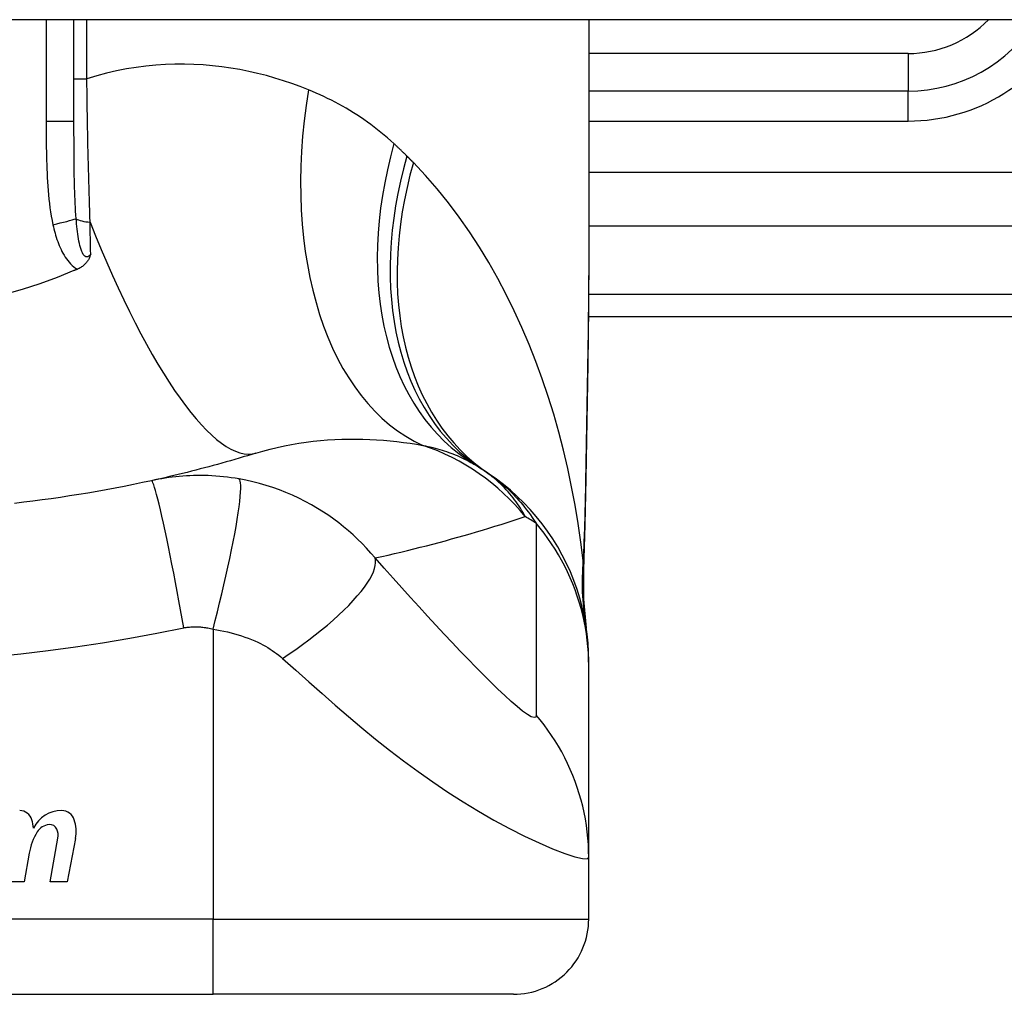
# Model space of a CAD drawing. Header units: inches. Extents: x 12 to 399, y 35 to 188.
# Tile 181 of 256: x 49.797 to 50.313, y 186.534 to 187.045. Entities that reach past the tile are written whole.
import ezdxf

# ---------------------------------------------------------------- set-up
doc = ezdxf.new("R2010")
doc.units = ezdxf.units.IN
doc.header["$MEASUREMENT"] = 0
doc.layers.add('Visible Edges(ANSI)', color=7, linetype='Continuous', lineweight=25)
doc.layers.add('Visible Tangent Edges(ANSI)', color=7, linetype='Continuous', lineweight=25)

msp = doc.modelspace()

# ---------------------------------------------------------------- linework, layer by layer
at = {"layer": 'Visible Edges(ANSI)'}
for p, q in [((53.86231792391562, 187.044693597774), (12.25731792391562, 187.0446935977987)), ((49.82549115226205, 186.9912982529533), (49.82549115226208, 187.0446935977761)), ((50.09517619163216, 187.0446935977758), (50.09517619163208, 186.922745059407)), ((50.26249902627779, 187.0072841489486), (50.09517619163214, 187.0072841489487)), ((50.09498827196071, 186.8891739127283), (50.45934941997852, 186.889173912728)), ((50.09517619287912, 186.70614453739), (50.09517619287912, 186.7085659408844)), ((50.09517619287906, 186.6057188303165), (50.09517619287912, 186.70614453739)), ((49.81303810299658, 186.5927140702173), (49.81709362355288, 186.6157140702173)), ((49.82628012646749, 186.6155662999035), (49.82183810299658, 186.5927140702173)), ((49.80208828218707, 186.6077140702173), (49.79944337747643, 186.5927140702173)), ((50.09517619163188, 186.5731817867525), (50.0951761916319, 186.6057188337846)), ((49.79944337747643, 186.5927140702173), (49.79064337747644, 186.5927140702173)), ((49.82183810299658, 186.5927140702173), (49.81303810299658, 186.5927140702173)), ((49.52431004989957, 186.5338117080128), (49.89832579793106, 186.5338117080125)), ((50.0558061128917, 186.5338117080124), (49.89832579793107, 186.5338117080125))]:
    msp.add_line(p, q, dxfattribs=at)
at = {"layer": 'Visible Edges(ANSI)', "flags": 128}
for points in [[(49.83424936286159, 186.921853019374), (49.83413055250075, 186.921470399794), (49.83400430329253, 186.9210901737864), (49.83386974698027, 186.9207127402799), (49.83372554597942, 186.9203376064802), (49.83356940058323, 186.9199625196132), (49.83339980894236, 186.9195878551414), (49.8332153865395, 186.9192141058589), (49.83301467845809, 186.9188417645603), (49.83279625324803, 186.9184712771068), (49.83255867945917, 186.9181031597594), (49.83230052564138, 186.9177378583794), (49.83202036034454, 186.9173758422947), (49.83171675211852, 186.9170176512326), (49.83138826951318, 186.916663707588), (49.83103939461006, 186.9163200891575), (49.8306749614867, 186.9159914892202), (49.83029567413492, 186.9156778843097), (49.82990221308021, 186.9153792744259), (49.82949523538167, 186.9150956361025), (49.8290754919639, 186.9148269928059), (49.82864361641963, 186.9145732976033), (49.82820033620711, 186.914334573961), (49.82774633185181, 186.9141107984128), (49.8272822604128, 186.9139019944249)], [(50.09517619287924, 186.9227450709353), (50.09503274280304, 186.8937316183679), (50.09467195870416, 186.8642307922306), (50.09419819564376, 186.8343431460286), (50.09371582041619, 186.8041692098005)], [(49.8272822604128, 186.9139019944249), (49.82720777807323, 186.9138700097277), (49.82713327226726, 186.913838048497), (49.82705876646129, 186.9138061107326), (49.82698423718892, 186.9137741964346), (49.82690970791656, 186.913742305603), (49.82683515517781, 186.9137104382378), (49.82676057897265, 186.9136785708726), (49.82668600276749, 186.9136467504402), (49.82661142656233, 186.9136149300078), (49.82653682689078, 186.9135831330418), (49.82646220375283, 186.9135513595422), (49.82638758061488, 186.9135196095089), (49.82631295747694, 186.9134878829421), (49.82623831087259, 186.9134561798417), (49.82616364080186, 186.9134245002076), (49.82608897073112, 186.9133928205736), (49.82601427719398, 186.9133611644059), (49.82593958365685, 186.9133295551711), (49.82586486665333, 186.9132979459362), (49.82579014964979, 186.9132663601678), (49.82571543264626, 186.9132347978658), (49.82564066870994, 186.9132032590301), (49.82556592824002, 186.9131717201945), (49.8254911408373, 186.9131402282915)], [(49.8254911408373, 186.9131402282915), (49.816604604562, 186.9095755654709), (49.80756844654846, 186.9063040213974), (49.79838989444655, 186.9033287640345), (49.78907612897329, 186.9006529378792)], [(49.92081839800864, 186.8175013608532), (49.91861356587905, 186.8168208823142), (49.9164020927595, 186.8161469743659), (49.91418397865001, 186.8154796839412), (49.91195922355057, 186.8148190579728), (49.90972780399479, 186.814165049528), (49.90748974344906, 186.8135177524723), (49.90524501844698, 186.8128771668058), (49.90299365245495, 186.8122433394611), (49.90073559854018, 186.8116162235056), (49.89847090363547, 186.8109959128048), (49.89619952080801, 186.8103824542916), (49.8939214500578, 186.8097757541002), (49.89163669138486, 186.809175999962), (49.88934522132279, 186.8085830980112), (49.88704706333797, 186.8079971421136), (49.88474217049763, 186.8074181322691), (49.88243056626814, 186.8068461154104), (49.88011222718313, 186.8062810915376), (49.87778712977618, 186.8057231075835), (49.87545529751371, 186.8051722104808), (49.8731167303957, 186.8046284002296), (49.87077138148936, 186.8040917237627), (49.86841925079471, 186.80356218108), (49.86606036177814, 186.8030398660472)], [(50.09517619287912, 186.7085659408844), (50.09508483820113, 186.7132104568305), (50.09480758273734, 186.7178898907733), (50.09434024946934, 186.7225933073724), (50.09367944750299, 186.7273094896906), (50.09282267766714, 186.7320267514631), (50.09176836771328, 186.7367329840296), (50.09051595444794, 186.7414159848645), (50.08906582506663, 186.7460633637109), (50.08741944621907, 186.7506626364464), (50.08557930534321, 186.7552015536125), (50.08354889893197, 186.7596678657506), (50.08133276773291, 186.7640497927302), (50.07893642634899, 186.7683357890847), (50.07636628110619, 186.7725149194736), (50.07362967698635, 186.7765767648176), (50.07073473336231, 186.7805116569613), (50.06769027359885, 186.7843106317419), (50.06450582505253, 186.7879655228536), (50.06119140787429, 186.7914691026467), (50.05775753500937, 186.7948149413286), (50.05421504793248, 186.797997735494), (50.05057505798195, 186.8010128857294), (50.04684880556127, 186.803856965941), (50.0430476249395, 186.8065273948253)], [(49.86606036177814, 186.8030398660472), (49.86133357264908, 186.8020192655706), (49.85660246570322, 186.8010324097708), (49.85185584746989, 186.80007681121), (49.8471005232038, 186.7991538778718), (49.84233682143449, 186.7982634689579), (49.8375650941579, 186.7974056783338), (49.83278571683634, 186.796580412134), (49.82799913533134, 186.7957876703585), (49.82320572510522, 186.7950274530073), (49.81840576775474, 186.7942997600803), (49.81359954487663, 186.7936044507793), (49.80878729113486, 186.7929415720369), (49.80396931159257, 186.7923110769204), (49.79914579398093, 186.7917129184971), (49.79431711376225, 186.7911470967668)], [(50.09371582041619, 186.8041692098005), (50.09321502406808, 186.7798643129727), (50.09237419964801, 186.7560653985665)], [(50.09237419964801, 186.7560653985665), (50.0924225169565, 186.7408895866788), (50.09391648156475, 186.7257700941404)]]:
    msp.add_lwpolyline(points, dxfattribs=at)
at = {"layer": 'Visible Edges(ANSI)'}
for centre, radius, start, end in [((50.26249902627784, 187.0860243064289), 0.078740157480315, 269.9999999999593, 328.3384884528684), ((49.97401914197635, 186.7106010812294), 0.1181102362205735, 56.47918401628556, 58.69993221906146), ((49.71131792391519, 186.3140159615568), 0.59381149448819, 56.03787205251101, 56.47918401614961), ((49.79698178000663, 186.6233394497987), 0.0067565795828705, 16.99279734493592, 89.47764635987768), ((49.8189515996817, 186.613724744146), 0.0163712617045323, 89.67879642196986, 153.9507817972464), ((49.81900413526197, 186.6230958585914), 0.0069999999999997, 18.47479057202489, 89.67879642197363), ((49.78508162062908, 186.6197028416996), 0.019199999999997, 3.616895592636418, 16.99279734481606), ((49.80743288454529, 186.6192298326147), 0.019200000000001, 348.9999999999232, 18.47479057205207), ((49.81333638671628, 186.6144420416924), 0.0084000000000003, 96.1026824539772, 147.6083346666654), ((49.81286861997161, 186.6188171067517), 0.0040000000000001, 23.54874513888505, 96.1026824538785), ((49.80901839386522, 186.6171390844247), 0.0082000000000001, 349.9922013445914, 23.54874513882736), ((49.83269172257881, 186.6027714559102), 0.0310000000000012, 148.5584146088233, 170.8256547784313), ((50.05580611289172, 186.5731817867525), 0.0393700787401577, 269.9999999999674, 0)]:
    msp.add_arc(centre, radius, start, end, dxfattribs=at)
at = {"layer": 'Visible Tangent Edges(ANSI)'}
for p, q in [((49.8109135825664, 187.0446935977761), (49.81091358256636, 186.9912982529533)), ((49.83223327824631, 187.0137384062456), (49.83223327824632, 187.0446935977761)), ((50.26249902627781, 187.0269691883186), (50.09517619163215, 187.0269691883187)), ((50.26249902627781, 187.0269691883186), (50.26249902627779, 187.0072841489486)), ((49.82549115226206, 187.0137384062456), (49.83223327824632, 187.0137384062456)), ((50.26249902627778, 186.9915361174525), (50.2624990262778, 187.0072841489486)), ((49.82549115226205, 186.9912982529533), (49.81091358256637, 186.9912982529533)), ((50.09517619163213, 186.9915361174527), (50.26249902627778, 186.9915361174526)), ((50.68526857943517, 186.9645366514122), (50.09517619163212, 186.9645366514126)), ((50.0951761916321, 186.9366978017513), (50.63923572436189, 186.936697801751)), ((50.45934941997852, 186.9007051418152), (50.09509064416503, 186.9007051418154)), ((49.89832579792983, 186.725260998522), (49.89832579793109, 186.5731817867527)), ((49.89832579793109, 186.5731817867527), (49.5243100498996, 186.5731817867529)), ((49.89832579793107, 186.5338117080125), (49.89832579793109, 186.5731817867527)), ((49.89832579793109, 186.5731817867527), (50.09517619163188, 186.5731817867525))]:
    msp.add_line(p, q, dxfattribs=at)
at = {"layer": 'Visible Tangent Edges(ANSI)', "flags": 128}
for points in [[(49.94833164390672, 187.0079301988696), (49.94404029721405, 187.0096077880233), (49.9396862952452, 187.0111930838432), (49.93527186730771, 187.0126815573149), (49.93079924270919, 187.0140686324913), (49.92627062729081, 187.0153497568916), (49.92168829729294, 187.0165203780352), (49.91705445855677, 187.0175759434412), (49.91237131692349, 187.0185119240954), (49.90764112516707, 187.0193237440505), (49.90286611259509, 187.0200068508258), (49.89804803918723, 187.0205575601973), (49.89318803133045, 187.0209721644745), (49.88828726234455, 187.0212461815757), (49.8833469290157, 187.0213751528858), (49.87836820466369, 187.021354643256), (49.87335228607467, 187.0211801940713), (49.86830034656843, 187.02084732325), (49.86321358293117, 187.0203515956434), (49.85809316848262, 187.0196885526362), (49.85294579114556, 187.0188537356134), (49.84778036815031, 187.0178439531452), (49.84260262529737, 187.0166565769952), (49.83741833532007, 187.0152889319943), (49.83223327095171, 187.0137384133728)], [(49.83390759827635, 186.9385973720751), (49.83380983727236, 186.9415941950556), (49.83371454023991, 186.9446075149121), (49.83362170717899, 186.9476366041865), (49.8335313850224, 186.9506806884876), (49.83344357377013, 186.9537390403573), (49.83335822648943, 186.9568109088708), (49.83327541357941, 186.9598955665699), (49.83319508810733, 186.9629922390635), (49.83311729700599, 186.9661001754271), (49.83304196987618, 186.9692187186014), (49.83296913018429, 186.9723475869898), (49.83289868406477, 186.9754865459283), (49.83283065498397, 186.9786353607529), (49.83276499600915, 186.9817938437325), (49.83270168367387, 186.9849617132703), (49.83264067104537, 186.9881387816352), (49.83258193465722, 186.9913242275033), (49.83252549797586, 186.9945161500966), (49.83247131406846, 186.9977133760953), (49.83241935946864, 187.0009147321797), (49.83236958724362, 187.0041190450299), (49.83232202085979, 187.0073251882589), (49.83227658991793, 187.0105320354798), (49.83223327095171, 187.0137384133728)], [(49.99312901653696, 186.9797217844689), (49.99145069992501, 186.9812417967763), (49.98975457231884, 186.9827309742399), (49.98804084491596, 186.9841893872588), (49.98630975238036, 186.9856171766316), (49.98456145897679, 186.9870144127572), (49.98279622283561, 186.9883812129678), (49.98101418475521, 186.9897176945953), (49.97921562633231, 186.9910239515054), (49.97740073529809, 186.9923000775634), (49.97556998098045, 186.9935460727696), (49.97372352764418, 186.994762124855), (49.97186142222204, 186.9959484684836), (49.96998375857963, 186.9971052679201), (49.96809060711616, 186.9982327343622), (49.96618206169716, 186.9993311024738), (49.96425821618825, 187.0004005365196), (49.96231907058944, 187.00144129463), (49.96036464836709, 187.002453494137), (49.95839523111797, 187.0034372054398), (49.95641105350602, 187.0043924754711), (49.95441235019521, 187.0053193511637), (49.95239937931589, 187.0062179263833), (49.95037237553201, 187.0070881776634), (49.94833164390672, 187.0079301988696)], [(49.81091358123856, 186.9912982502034), (49.81091494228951, 186.9890380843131), (49.81091954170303, 186.9867777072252), (49.81092822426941, 186.9845171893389), (49.81094183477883, 186.9822566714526), (49.81096135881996, 186.9799961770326), (49.81098801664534, 186.9777357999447), (49.81102284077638, 186.9754756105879), (49.81106695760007, 186.9732157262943), (49.81112139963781, 186.9709562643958), (49.81118766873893, 186.9686972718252), (49.81126754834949, 186.9664386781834), (49.81136277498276, 186.964180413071), (49.811475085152, 186.9619223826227), (49.81160621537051, 186.9596645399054), (49.81175794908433, 186.9574067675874), (49.81193188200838, 186.9551491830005), (49.81212956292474, 186.9528930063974), (49.81235437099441, 186.9506394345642), (49.81260973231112, 186.9483896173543), (49.81289911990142, 186.9461446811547), (49.81322605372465, 186.9439057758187), (49.81359395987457, 186.9416740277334), (49.8140063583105, 186.9394506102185), (49.81446672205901, 186.9372366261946)], [(49.82661478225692, 186.9403736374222), (49.82646922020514, 186.9423247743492), (49.82633879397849, 186.9442982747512), (49.82622244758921, 186.9462928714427), (49.82611905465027, 186.9483072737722), (49.82602753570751, 186.9503402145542), (49.82594678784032, 186.9523904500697), (49.8258757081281, 186.9544566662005), (49.82581317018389, 186.9565375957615), (49.82575816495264, 186.9586319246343), (49.82571019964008, 186.9607381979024), (49.82566871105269, 186.9628560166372), (49.82563320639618, 186.964985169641), (49.82560309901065, 186.9671253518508), (49.8255778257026, 186.9692763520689), (49.82555687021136, 186.9714378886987), (49.8255396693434, 186.9736097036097), (49.82552570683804, 186.9757914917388), (49.8255147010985, 186.9779826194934), (49.82550627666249, 186.9801826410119), (49.82550008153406, 186.9823910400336), (49.82549578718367, 186.9846073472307), (49.82549304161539, 186.9868310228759), (49.82549158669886, 186.9890615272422), (49.82549114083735, 186.9912982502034)], [(49.99994109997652, 186.973179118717), (49.99966243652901, 186.9734578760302), (49.99938332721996, 186.9737360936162), (49.9991037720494, 186.9740138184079), (49.99882374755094, 186.9742910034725), (49.99854330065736, 186.97456764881), (49.99826238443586, 186.9748438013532), (49.99798102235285, 186.9751193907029), (49.99769921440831, 186.9753944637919), (49.99741693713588, 186.9756689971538), (49.99713423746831, 186.9759429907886), (49.99685106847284, 186.9762164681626), (49.99656745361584, 186.9764893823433), (49.99628336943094, 186.9767617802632), (49.99599886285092, 186.9770336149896), (49.99571391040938, 186.9773049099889), (49.99542848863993, 186.9775756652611), (49.99514262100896, 186.9778458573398), (49.99485630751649, 186.9781155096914), (49.99456954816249, 186.978384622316), (49.99428234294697, 186.978653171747), (49.99399469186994, 186.9789211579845), (49.99370657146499, 186.9791885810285), (49.99341802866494, 186.9794554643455), (49.99312901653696, 186.9797217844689)], [(50.00328855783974, 186.9697964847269), (50.00315010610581, 186.9699374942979), (50.00301158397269, 186.9700784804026), (50.002872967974, 186.9702194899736), (50.00273428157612, 186.9703604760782), (50.00259547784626, 186.9705014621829), (50.00245658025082, 186.9706424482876), (50.00231761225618, 186.9707834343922), (50.00217852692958, 186.9709243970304), (50.00203937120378, 186.9710653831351), (50.0019001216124, 186.9712063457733), (50.00176077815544, 186.9713472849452), (50.0016213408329, 186.9714882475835), (50.00148183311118, 186.9716291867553), (50.00134220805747, 186.9717701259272), (50.00120251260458, 186.971911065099), (50.0010627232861, 186.9720519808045), (50.00092281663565, 186.97219289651), (50.00078283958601, 186.9723338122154), (50.00064279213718, 186.9724747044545), (50.00050262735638, 186.9726155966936), (50.00036236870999, 186.9727564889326), (50.00022203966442, 186.9728973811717), (50.00008161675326, 186.9730382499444), (49.99994109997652, 186.973179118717)], [(50.0922563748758, 186.7611296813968), (50.09106396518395, 186.7708550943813), (50.08966359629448, 186.7805613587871), (50.0880540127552, 186.7902389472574), (50.08623392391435, 186.7998784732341), (50.0842020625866, 186.8094704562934), (50.08195717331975, 186.819005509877), (50.07949795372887, 186.828474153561), (50.07682316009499, 186.8378669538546), (50.07393173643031, 186.8471742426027), (50.0708237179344, 186.8563849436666), (50.06749748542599, 186.8654894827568), (50.06395110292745, 186.8744786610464), (50.06018262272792, 186.8833432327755), (50.05619012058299, 186.8920739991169), (50.05197167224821, 186.9006616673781), (50.04752531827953, 186.909097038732), (50.0428457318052, 186.917375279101), (50.03792461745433, 186.9254916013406), (50.03276111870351, 186.9334285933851), (50.02735460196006, 186.9411684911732), (50.02170443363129, 186.9486935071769), (50.01581016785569, 186.9559856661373), (50.00967162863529, 186.963026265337), (50.00328855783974, 186.9697964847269)], [(49.83424936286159, 186.921853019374), (49.83377602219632, 186.921242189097), (49.83328200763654, 186.9207691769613), (49.83277471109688, 186.9204553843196), (49.83226145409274, 186.9203221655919), (49.83175129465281, 186.9203887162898), (49.83125598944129, 186.9206504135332), (49.8307833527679, 186.9210881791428), (49.83034091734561, 186.9216826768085), (49.82993225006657, 186.922413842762), (49.82955441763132, 186.923260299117), (49.8292072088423, 186.9242011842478), (49.82889027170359, 186.9252149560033), (49.82860151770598, 186.9262849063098), (49.82833726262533, 186.9274054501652), (49.82809464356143, 186.9285710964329), (49.82787114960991, 186.9297764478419), (49.82766525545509, 186.9310172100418), (49.82747567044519, 186.9322895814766), (49.82730101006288, 186.9335897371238), (49.82713996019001, 186.9349138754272), (49.82699155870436, 186.9362583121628), (49.82685507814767, 186.9376191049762), (49.82672972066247, 186.9389922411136), (49.82661478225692, 186.9403736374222)], [(49.81446672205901, 186.9372366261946), (49.81471696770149, 186.9361314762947), (49.8149828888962, 186.9350254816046), (49.81526528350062, 186.9339201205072), (49.81556494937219, 186.9328169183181), (49.81588268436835, 186.9317173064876), (49.81621938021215, 186.9306228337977), (49.81657567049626, 186.9295348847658), (49.81695268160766, 186.9284548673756), (49.81735186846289, 186.9273842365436), (49.81777463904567, 186.9263245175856), (49.81822242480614, 186.9252771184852), (49.81869663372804, 186.9242435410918), (49.81919874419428, 186.923225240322), (49.81973039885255, 186.9222240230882), (49.82029434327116, 186.9212420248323), (49.82089367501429, 186.92028135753), (49.82153146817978, 186.9193441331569), (49.82221173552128, 186.9184319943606), (49.82293823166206, 186.9175498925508), (49.82371151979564, 186.9167068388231), (49.82453195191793, 186.9159119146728), (49.82539969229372, 186.9151739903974), (49.82631511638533, 186.9145018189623), (49.8272822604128, 186.9139019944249)], [(49.83424936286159, 186.921853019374), (49.83423542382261, 186.9225414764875), (49.83422148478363, 186.9232308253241), (49.83420747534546, 186.9239210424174), (49.8341934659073, 186.9246121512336), (49.83417943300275, 186.9253041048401), (49.8341653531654, 186.9259969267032), (49.83415124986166, 186.9266905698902), (49.83413712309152, 186.927385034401), (49.83412297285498, 186.9280802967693), (49.83410879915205, 186.928776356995), (49.83409460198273, 186.9294732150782), (49.83408035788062, 186.930170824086), (49.8340661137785, 186.9308692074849), (49.83405182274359, 186.931568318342), (49.83403750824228, 186.9322681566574), (49.83402317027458, 186.9329687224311), (49.83400880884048, 186.9336699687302), (49.83399442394, 186.9343719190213), (49.83398001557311, 186.9350745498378), (49.83396558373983, 186.9357778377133), (49.83395112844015, 186.9364817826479), (49.83393664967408, 186.9371863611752), (49.83392212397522, 186.9378915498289), (49.83390759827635, 186.9385973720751)], [(50.09517622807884, 186.9227450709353), (50.09517099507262, 186.9179719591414), (50.09515587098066, 186.9131840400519), (50.09513153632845, 186.9083815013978), (50.09509863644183, 186.9035646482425), (50.09505781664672, 186.8987337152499), (50.09500969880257, 186.8938890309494), (50.09495492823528, 186.8890308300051), (50.09489412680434, 186.8841593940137), (50.0948279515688, 186.8792750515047), (50.09475702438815, 186.8743784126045), (50.0946818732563, 186.8694701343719), (50.09460306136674, 186.8645506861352), (50.09452108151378, 186.8596203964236), (50.0944364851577, 186.8546796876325), (50.09434980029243, 186.8497289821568), (50.09426155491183, 186.8447686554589), (50.09417226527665, 186.8397989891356), (50.09408238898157, 186.8348197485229), (50.09399234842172, 186.8298310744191), (50.09390254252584, 186.8248332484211), (50.09381337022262, 186.8198266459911), (50.09372525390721, 186.8148114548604), (50.09363859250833, 186.8097880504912), (50.09355379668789, 186.8047566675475)], [(49.92081839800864, 186.8175013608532), (49.92450825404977, 186.8185962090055), (49.92822695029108, 186.8195989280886), (49.93196953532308, 186.8205099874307), (49.93573091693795, 186.8213297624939), (49.93950553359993, 186.8220593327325), (49.94328782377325, 186.822700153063), (49.94707220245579, 186.8232536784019), (49.9508529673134, 186.8237212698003), (49.95462089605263, 186.8241048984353), (49.95837202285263, 186.8244071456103), (49.96210512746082, 186.8246306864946), (49.96581898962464, 186.8247781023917), (49.96951234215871, 186.8248521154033), (49.97318394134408, 186.8248553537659), (49.97683259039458, 186.8247904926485), (49.98045706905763, 186.8246600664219), (49.98405596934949, 186.8244661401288), (49.98762687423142, 186.82421124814), (49.99116739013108, 186.8238980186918), (49.99467498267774, 186.8235290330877), (49.99814725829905, 186.8231069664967), (50.00158172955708, 186.8226344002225), (50.00497593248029, 186.8221139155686), (50.00832745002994, 186.8215481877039)], [(50.00832745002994, 186.8215481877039), (50.00962711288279, 186.8212799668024), (50.01091232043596, 186.8209988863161), (50.01218286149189, 186.8207050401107), (50.01343858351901, 186.8203983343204), (50.01467934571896, 186.8200788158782), (50.01590504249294, 186.8197463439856), (50.01711555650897, 186.8194010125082), (50.0183107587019, 186.8190427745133), (50.01949066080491, 186.8186715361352), (50.02065535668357, 186.8182872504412), (50.0218048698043, 186.817889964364), (50.02293925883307, 186.8174794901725), (50.02405855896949, 186.8170558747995), (50.02516282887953, 186.8166190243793), (50.026252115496, 186.8161688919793), (50.02732641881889, 186.8157054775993), (50.02838560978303, 186.8152287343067), (50.029429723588, 186.8147388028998), (50.03045877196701, 186.814235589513), (50.03147282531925, 186.813719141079), (50.0324719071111, 186.813189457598), (50.03345606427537, 186.8126466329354), (50.03442534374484, 186.8120905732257), (50.03537978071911, 186.8115213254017)], [(49.91206493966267, 186.8039651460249), (49.90998980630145, 186.8043144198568), (49.90792288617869, 186.8046248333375), (49.90587931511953, 186.8048957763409), (49.9038546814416, 186.805128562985), (49.90183619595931, 186.8053248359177), (49.89981099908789, 186.8054861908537), (49.89777226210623, 186.8056138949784), (49.89578031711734, 186.8057051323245), (49.89383629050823, 186.8057612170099), (49.89191749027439, 186.8057851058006), (49.89001262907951, 186.8057783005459), (49.88812419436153, 186.8057412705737), (49.88625439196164, 186.8056748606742), (49.88439536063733, 186.8055793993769), (49.88253550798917, 186.8054544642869), (49.88067779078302, 186.8053002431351), (49.87882692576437, 186.805117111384), (49.87698295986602, 186.8049053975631), (49.87514532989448, 186.8046650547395), (49.87331424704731, 186.8043963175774), (49.87148992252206, 186.8040992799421), (49.86967266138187, 186.8037740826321), (49.86786293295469, 186.8034209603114), (49.86606036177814, 186.8030398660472)], [(50.06193874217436, 186.7842721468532), (50.061332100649, 186.7853761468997), (50.06070161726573, 186.7864764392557), (50.06004656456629, 186.7875726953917), (50.05936625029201, 186.788664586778), (50.05865997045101, 186.7897518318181), (50.05792698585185, 186.7908341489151), (50.05716661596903, 186.7919112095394), (50.05637814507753, 186.7929827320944), (50.05556085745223, 186.7940483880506), (50.05471404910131, 186.795107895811), (50.05383700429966, 186.7961609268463), (50.05292903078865, 186.7972071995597), (50.05198938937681, 186.7982464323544), (50.05101739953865, 186.7992782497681), (50.05001207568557, 186.8003023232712), (50.04897209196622, 186.8013179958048), (50.04789611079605, 186.8023246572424), (50.0467828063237, 186.8033216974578), (50.04563084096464, 186.8043085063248), (50.04443887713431, 186.805284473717), (50.04320557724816, 186.8062489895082), (50.04192960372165, 186.8072014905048), (50.04060963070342, 186.8081413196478), (50.03924433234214, 186.8090678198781)], [(50.0430476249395, 186.8065273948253), (50.04410517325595, 186.8058014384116), (50.04515911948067, 186.8050503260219), (50.04620949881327, 186.8042735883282), (50.04725636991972, 186.8034708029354), (50.04829975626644, 186.8026414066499), (50.04933971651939, 186.8017849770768), (50.05037628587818, 186.8009009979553), (50.05140995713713, 186.7999887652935), (50.05244152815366, 186.799047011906), (50.05347092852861, 186.7980747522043), (50.05449809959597, 186.7970710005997), (50.05552297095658, 186.7960348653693), (50.05654546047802, 186.7949653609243), (50.05756549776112, 186.7938614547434), (50.0585830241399, 186.7927223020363), (50.05959794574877, 186.7915468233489), (50.06061021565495, 186.790334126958), (50.06161972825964, 186.7890832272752), (50.06262641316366, 186.7877929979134), (50.06363000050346, 186.7864617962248), (50.06463017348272, 186.7850881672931), (50.06562661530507, 186.7836705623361), (50.06661903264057, 186.7822075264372), (50.06760708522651, 186.7806976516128)], [(49.88299439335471, 186.7259237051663), (49.88217236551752, 186.7305571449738), (49.88132236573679, 186.7352788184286), (49.88044800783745, 186.7400638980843), (49.87955356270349, 186.7448845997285), (49.8786439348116, 186.7497102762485), (49.87772459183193, 186.7545080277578), (49.87680151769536, 186.7592432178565), (49.8758810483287, 186.7638801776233), (49.87496975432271, 186.7683828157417), (49.87407441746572, 186.7727156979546), (49.87320170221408, 186.7768447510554), (49.87235810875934, 186.7807382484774), (49.87154978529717, 186.7843674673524), (49.87078236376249, 186.7877073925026), (49.87006086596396, 186.7907374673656), (49.86938953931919, 186.7934418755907), (49.86877185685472, 186.7958096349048), (49.86821037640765, 186.7978349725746), (49.86770683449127, 186.7995168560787), (49.86726205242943, 186.8008589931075), (49.86687607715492, 186.80186926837), (49.86654815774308, 186.8025592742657), (49.86627690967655, 186.8029437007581), (49.86606036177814, 186.8030398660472)], [(49.89832578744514, 186.7252610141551), (49.89948683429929, 186.729756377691), (49.90064586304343, 186.7343405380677), (49.90179562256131, 186.7389908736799), (49.902928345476, 186.7436822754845), (49.90403588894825, 186.7483870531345), (49.90510987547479, 186.7530754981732), (49.90614188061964, 186.7577162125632), (49.90712357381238, 186.7622769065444), (49.9080469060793, 186.7667248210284), (49.90890432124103, 186.7710275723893), (49.90968899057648, 186.7751538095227), (49.91039488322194, 186.7790741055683), (49.91101702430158, 186.7827614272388), (49.91155151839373, 186.786191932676), (49.91199569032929, 186.7893452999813), (49.91234808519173, 186.7922053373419), (49.91260851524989, 186.7947600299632), (49.91277794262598, 186.7970017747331), (49.91285852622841, 186.7989272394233), (49.91285334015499, 186.8005372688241), (49.91276639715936, 186.8018365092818), (49.91260241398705, 186.8028330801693), (49.91236667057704, 186.8035380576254), (49.91206493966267, 186.8039651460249)], [(49.9833090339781, 186.7625346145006), (49.9810841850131, 186.7651368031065), (49.97881005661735, 186.7676476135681), (49.97648883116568, 186.7700692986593), (49.97412194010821, 186.7724042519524), (49.97171008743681, 186.7746550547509), (49.96925390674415, 186.77682414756), (49.9667536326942, 186.7789142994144), (49.96420659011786, 186.7809284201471), (49.96160961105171, 186.7828695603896), (49.95895952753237, 186.7847407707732), (49.95620175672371, 186.7865780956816), (49.9531579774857, 186.7884833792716), (49.94986810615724, 186.7904051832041), (49.94656312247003, 186.7921981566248), (49.94326970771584, 186.7938546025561), (49.93992797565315, 186.7954086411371), (49.9365340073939, 186.7968619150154), (49.93310556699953, 186.7982066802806), (49.92964814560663, 186.7994418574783), (49.92616066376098, 186.8005685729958), (49.9226505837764, 186.8015850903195), (49.919126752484, 186.8024901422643), (49.91559710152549, 186.8032831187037), (49.91206493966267, 186.8039651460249)], [(50.09355379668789, 186.8047566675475), (50.09352222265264, 186.8029063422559), (50.09348901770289, 186.8010584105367), (50.09345414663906, 186.799212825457), (50.09341758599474, 186.7973696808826), (50.09337927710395, 186.795529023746), (50.09333919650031, 186.7936909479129), (50.09329728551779, 186.7918554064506), (50.09325349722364, 186.7900224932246), (50.09320778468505, 186.7881923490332), (50.09316011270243, 186.7863649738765), (50.09311043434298, 186.7845406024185), (50.09305867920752, 186.7827192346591), (50.09300481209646, 186.7809009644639), (50.09294877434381, 186.7790859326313), (50.09289050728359, 186.7772740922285), (50.09282996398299, 186.7754656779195), (50.09276707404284, 186.7736606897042), (50.09270180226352, 186.7718592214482), (50.09263406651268, 186.77006141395), (50.09256380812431, 186.7682673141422), (50.09249098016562, 186.7664769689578), (50.09241551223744, 186.7646905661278), (50.09233733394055, 186.7629081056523), (50.0922563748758, 186.7611296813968)], [(50.09371582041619, 186.8041692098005), (50.09371587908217, 186.8041940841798), (50.09371532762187, 186.8042189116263), (50.0937141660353, 186.8042436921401), (50.09371239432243, 186.8042684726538), (50.09371002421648, 186.8042932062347), (50.09370704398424, 186.8043178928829), (50.09370346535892, 186.804342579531), (50.0936993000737, 186.8043672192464), (50.0936945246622, 186.804391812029), (50.093689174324, 186.8044164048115), (50.09368322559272, 186.8044409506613), (50.09367669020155, 186.8044654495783), (50.09366957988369, 186.8044899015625), (50.09366188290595, 186.8045143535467), (50.0936536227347, 186.8045387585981), (50.09364477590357, 186.8045631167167), (50.09363536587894, 186.8045874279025), (50.09362539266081, 186.8046117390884), (50.0936148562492, 186.8046359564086), (50.09360375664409, 186.8046601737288), (50.09359209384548, 186.8046843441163), (50.09357987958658, 186.8047085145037), (50.0935671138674, 186.8047325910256), (50.09355379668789, 186.8047566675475)], [(49.9833090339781, 186.7625346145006), (49.98670412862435, 186.7632940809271), (49.99008863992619, 186.7640665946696), (49.99346263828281, 186.7648520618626), (49.99682612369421, 186.765650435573), (50.00017911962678, 186.7664617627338), (50.00352169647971, 186.7672859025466), (50.00685385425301, 186.7681228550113), (50.01017566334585, 186.7689725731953), (50.01348712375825, 186.7698350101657), (50.01678828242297, 186.7707101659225), (50.02007916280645, 186.7715978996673), (50.02335982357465, 186.772498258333), (50.02663027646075, 186.7734111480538), (50.02989056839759, 186.7743365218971), (50.03314069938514, 186.7752743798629), (50.03638071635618, 186.7762247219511), (50.03961061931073, 186.7771874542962), (50.04283044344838, 186.7781625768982), (50.04604020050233, 186.779150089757), (50.04923990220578, 186.7801499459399), (50.0524295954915, 186.7811620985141), (50.0556092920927, 186.7821865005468), (50.0587789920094, 186.7832231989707), (50.06193874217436, 186.7842721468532)], [(50.06760708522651, 186.7806976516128), (50.06760708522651, 186.7764978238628), (50.06760708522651, 186.7722987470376), (50.06760708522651, 186.7681166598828), (50.0676070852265, 186.7639351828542), (50.0676070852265, 186.7597494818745), (50.0676070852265, 186.7555627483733), (50.06760708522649, 186.751376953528), (50.06760708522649, 186.7471917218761), (50.06760708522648, 186.7430062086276), (50.06760708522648, 186.7388205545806), (50.06760708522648, 186.7346349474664), (50.06760708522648, 186.7304493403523), (50.06760708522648, 186.7262637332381), (50.06760708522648, 186.7220781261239), (50.06760708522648, 186.7178926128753), (50.06760708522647, 186.7137071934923), (50.06760708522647, 186.7095213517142), (50.06760708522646, 186.7053351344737), (50.06760708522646, 186.7011499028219), (50.06760708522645, 186.6969648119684), (50.06760708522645, 186.6927753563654), (50.06760708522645, 186.6885808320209), (50.06759167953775, 186.6844118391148), (50.06763943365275, 186.6801845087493)], [(50.09517619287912, 186.70614453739), (50.09512809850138, 186.7094573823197), (50.09498295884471, 186.712782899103), (50.09473968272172, 186.7161169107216), (50.09439736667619, 186.7194553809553), (50.09395538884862, 186.7227939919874), (50.0934133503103, 186.7261285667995), (50.09277111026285, 186.7294546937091), (50.09202879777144, 186.7327680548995), (50.09118677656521, 186.736064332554), (50.09024569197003, 186.7393391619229), (50.08920642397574, 186.7425882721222), (50.08807014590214, 186.745807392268), (50.08683825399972, 186.7489923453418), (50.0855124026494, 186.7521390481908), (50.08409448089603, 186.7552435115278), (50.08258661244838, 186.7583018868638), (50.08099114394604, 186.7613104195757), (50.07931062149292, 186.7642655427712), (50.07754779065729, 186.7671638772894), (50.07570558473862, 186.7700022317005), (50.07378710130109, 186.7727774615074), (50.07179557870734, 186.7754868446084), (50.0697344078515, 186.7781277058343), (50.06760708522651, 186.7806976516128)], [(49.93478890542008, 186.7098525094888), (49.93827084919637, 186.7122076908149), (49.94173915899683, 186.7146280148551), (49.94517691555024, 186.7171054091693), (49.94856647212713, 186.7196306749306), (49.95188961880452, 186.7221936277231), (49.95512784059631, 186.7247833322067), (49.95826262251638, 186.7273878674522), (49.96127573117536, 186.7299948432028), (49.96414951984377, 186.7325914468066), (49.96686728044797, 186.7351644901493), (49.96941352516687, 186.7377009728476), (49.9717742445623, 186.7401878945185), (49.97393723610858, 186.7426127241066), (49.97589224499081, 186.7449636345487), (49.97763108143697, 186.7472294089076), (49.97914790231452, 186.7494000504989), (49.98043907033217, 186.7514665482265), (49.98150322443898, 186.75342115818), (49.98234130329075, 186.7552574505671), (49.98295624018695, 186.756970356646), (49.98335303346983, 186.7585562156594), (49.98353834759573, 186.7600126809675), (49.98352048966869, 186.7613387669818), (49.9833090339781, 186.7625346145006)], [(50.06763943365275, 186.6801845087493), (50.06738876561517, 186.6791415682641), (50.06651465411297, 186.6788539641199), (50.06504237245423, 186.6793189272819), (50.06302482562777, 186.6804888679), (50.06054522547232, 186.6822809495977), (50.05769089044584, 186.684596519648), (50.0545363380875, 186.6873453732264), (50.05114349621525, 186.6904492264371), (50.04756471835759, 186.6938403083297), (50.04383518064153, 186.6974703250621), (50.03998323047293, 186.7012994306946), (50.03602731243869, 186.7053004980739), (50.03198276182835, 186.7094509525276), (50.02785948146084, 186.713735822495), (50.02366543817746, 186.7181428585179), (50.01940533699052, 186.722664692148), (50.01508175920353, 186.7272972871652), (50.01069891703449, 186.7320349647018), (50.00626480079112, 186.7368689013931), (50.00178659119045, 186.7417912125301), (49.99725682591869, 186.7468112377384), (49.99265903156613, 186.7519499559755), (49.98798478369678, 186.7572196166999), (49.9833090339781, 186.7625346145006)], [(50.09235342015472, 186.7581539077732), (50.0923492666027, 186.7582211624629), (50.09234513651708, 186.7582938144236), (50.09234102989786, 186.7583718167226), (50.09233694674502, 186.7584551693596), (50.09233287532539, 186.7585437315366), (50.09232881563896, 186.7586374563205), (50.09232479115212, 186.7587362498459), (50.09232076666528, 186.7588401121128), (50.09231675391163, 186.7589489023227), (50.09231275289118, 186.7590625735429), (50.09230876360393, 186.7591810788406), (50.09230477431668, 186.7593043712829), (50.09230078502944, 186.7594323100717), (50.09229680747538, 186.7595649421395), (50.09229281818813, 186.7597020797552), (50.09228881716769, 186.759843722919), (50.09228481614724, 186.7599898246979), (50.0922808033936, 186.7601402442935), (50.09227677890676, 186.7602949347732), (50.09227273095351, 186.7604538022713), (50.09226867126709, 186.760616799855), (50.09226459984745, 186.7607838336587), (50.09226049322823, 186.7609548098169), (50.0922563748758, 186.7611296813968)], [(50.0923737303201, 186.7560653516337), (50.0923774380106, 186.7561527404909), (50.09238075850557, 186.756240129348), (50.09238366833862, 186.7563274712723), (50.09238619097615, 186.7564147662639), (50.09238831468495, 186.7565020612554), (50.09239005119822, 186.7565893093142), (50.09239137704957, 186.756676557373), (50.09239231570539, 186.756763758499), (50.0923928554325, 186.7568509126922), (50.09239299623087, 186.7569380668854), (50.09239273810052, 186.757025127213), (50.09239209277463, 186.7571121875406), (50.09239104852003, 186.7571992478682), (50.09238960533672, 186.7572862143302), (50.09238776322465, 186.7573731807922), (50.09238553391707, 186.7574601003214), (50.09238290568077, 186.7575469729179), (50.09237987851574, 186.7576337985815), (50.09237646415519, 186.7577205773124), (50.0923726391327, 186.7578073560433), (50.09236842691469, 186.7578940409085), (50.09236382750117, 186.7579807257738), (50.0923588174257, 186.7580673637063), (50.09235342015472, 186.7581539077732)], [(49.78329138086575, 186.7108952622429), (49.79763648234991, 186.7122963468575), (49.81195412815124, 186.7139541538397), (49.8262392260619, 186.7158696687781), (49.84048745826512, 186.7180440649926), (49.85469417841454, 186.7204787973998), (49.86885281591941, 186.7231749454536), (49.88299439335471, 186.7259237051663)], [(49.88299439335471, 186.7259237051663), (49.8836067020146, 186.7260259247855), (49.88422098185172, 186.7261172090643), (49.88483725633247, 186.7261976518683), (49.88545531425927, 186.7262672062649), (49.88607499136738, 186.7263257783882), (49.88669609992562, 186.7263733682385), (49.887318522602, 186.7264099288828), (49.88794235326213, 186.726435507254), (49.88856749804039, 186.7264500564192), (49.88919233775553, 186.726453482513), (49.88981579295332, 186.7264456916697), (49.89044166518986, 186.7264268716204), (49.89107244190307, 186.7263970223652), (49.89170732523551, 186.7263559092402), (49.89234539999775, 186.7263033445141), (49.89299032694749, 186.7262389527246), (49.89364945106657, 186.7261617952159), (49.89432227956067, 186.7260715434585), (49.89498886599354, 186.7259690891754), (49.89565136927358, 186.7258541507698), (49.8963139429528, 186.7257262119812), (49.89698069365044, 186.7255848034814), (49.89765300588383, 186.7254296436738), (49.89832578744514, 186.7252610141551)], [(49.89832578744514, 186.7252610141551), (49.90024864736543, 186.7249434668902), (49.9021636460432, 186.7245880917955), (49.90406860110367, 186.7241949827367), (49.90595874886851, 186.7237647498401), (49.90782892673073, 186.7232981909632), (49.90967467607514, 186.7227964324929), (49.91149625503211, 186.7222594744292), (49.91329037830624, 186.721688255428), (49.91504709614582, 186.7210856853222), (49.91676833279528, 186.7204517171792), (49.91848621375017, 186.7197763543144), (49.92018593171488, 186.719062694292), (49.92174276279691, 186.7183558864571), (49.92313575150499, 186.7176717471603), (49.92446118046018, 186.7169793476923), (49.92574842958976, 186.7162679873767), (49.92699907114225, 186.7155373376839), (49.92821470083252, 186.7147868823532), (49.92939670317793, 186.7140162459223), (49.93054484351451, 186.7132251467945), (49.93165874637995, 186.7124133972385), (49.9327379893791, 186.7115807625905), (49.93378175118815, 186.7107271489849), (49.93478890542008, 186.7098525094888)], [(49.93478890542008, 186.7098525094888), (49.94166148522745, 186.7037091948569), (49.94858867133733, 186.6975378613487), (49.95547159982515, 186.6914330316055), (49.96235495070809, 186.6853916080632), (49.96929811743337, 186.6794017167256), (49.9763418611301, 186.673463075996), (49.98349913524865, 186.6675925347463), (49.9907791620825, 186.6618081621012), (49.99819313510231, 186.6561246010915), (50.00575447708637, 186.6505549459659), (50.01346759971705, 186.645115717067), (50.0213247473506, 186.639828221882), (50.02931064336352, 186.6347163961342), (50.03738879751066, 186.6298120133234), (50.04550954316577, 186.6251512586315), (50.05358855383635, 186.6207829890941), (50.06151753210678, 186.6167646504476), (50.06913240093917, 186.6131730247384), (50.07623524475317, 186.6100954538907), (50.08258262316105, 186.6076313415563), (50.08789121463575, 186.6058882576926), (50.09188083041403, 186.6049581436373), (50.09434947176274, 186.6048977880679), (50.09517619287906, 186.6057188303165)], [(50.09517619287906, 186.6057188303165), (50.0951281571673, 186.6090349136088), (50.09498319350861, 186.6123630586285), (50.09474018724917, 186.6156991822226), (50.09439827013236, 186.6190391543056), (50.0939567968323, 186.6223787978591), (50.09341536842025, 186.6257137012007), (50.09277386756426, 186.6290396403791), (50.09203238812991, 186.6323521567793), (50.0911913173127, 186.6356469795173), (50.09025130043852, 186.6389197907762), (50.08921321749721, 186.6421661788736), (50.08807823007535, 186.6453819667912), (50.08684773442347, 186.6485629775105), (50.08552339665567, 186.6517050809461), (50.08410710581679, 186.6548043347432), (50.08260098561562, 186.6578568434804), (50.08100735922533, 186.660858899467), (50.07932880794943, 186.6638069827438), (50.07756805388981, 186.6666976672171), (50.07572804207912, 186.6695277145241), (50.07381185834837, 186.6722941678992), (50.07182275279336, 186.6749941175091), (50.06976411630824, 186.6776250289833), (50.06763943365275, 186.6801845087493)]]:
    msp.add_lwpolyline(points, dxfattribs=at)
at = {"layer": 'Visible Tangent Edges(ANSI)'}
for centre, radius, start, end in [((50.26249902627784, 187.0860243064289), 0.0590551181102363, 269.9999999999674, 315.5836923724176), ((50.26249902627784, 187.0860243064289), 0.094488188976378, 269.9999999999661, 334.060829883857), ((49.83203943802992, 186.4134201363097), 0.4363311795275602, 57.32434627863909, 58.20431596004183)]:
    msp.add_arc(centre, radius, start, end, dxfattribs=at)
for centre, major_axis, ratio, start_param, end_param in [((50.06987715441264, 187.0079302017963), (-0.0508294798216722, -0.190174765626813), 0.604241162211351, 4.872506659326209, 6.187735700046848), ((50.13764752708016, 186.9797217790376), (-0.1022677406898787, -0.1682004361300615), 0.6786015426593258, 5.103707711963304, 6.283185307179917), ((50.14795297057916, 186.9731791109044), (-0.1087086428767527, -0.16411126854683), 0.6890586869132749, 5.140583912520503, 6.283185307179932), ((50.1530170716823, 186.9697964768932), (-0.1099694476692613, -0.1632690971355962), 0.6969087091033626, 5.151259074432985, 6.283185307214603), ((49.80917703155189, 186.9372366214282), (-0.0192705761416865, -0.0040181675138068), 0.0568534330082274, 1.836986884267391, 2.689915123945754), ((49.83533367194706, 186.9419421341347), (0.0098425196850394, -5.5e-15), 0.3434526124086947, 3.624091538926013, 4.566988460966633), ((49.86242900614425, 187.0054927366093), (0.0583894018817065, -0.1879913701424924), 0.2492511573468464, 4.99780667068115, 6.283185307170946), ((49.97139761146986, 186.7097190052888), (0.0374595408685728, -0.1120125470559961), 0.9920021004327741, 1.934246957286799, 2.496048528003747), ((50.2876094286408, 186.7611296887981), (-0.1940896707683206, -0.0328523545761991), 0.8025726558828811, 6.075329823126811, 6.283185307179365), ((50.28866734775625, 186.7544437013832), (-0.1947508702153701, -0.0286736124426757), 0.9169404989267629, 6.103459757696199, 6.283185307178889)]:
    msp.add_ellipse(centre, major_axis=major_axis, ratio=ratio, start_param=start_param, end_param=end_param, dxfattribs=at)

doc.saveas('drawing.dxf')
